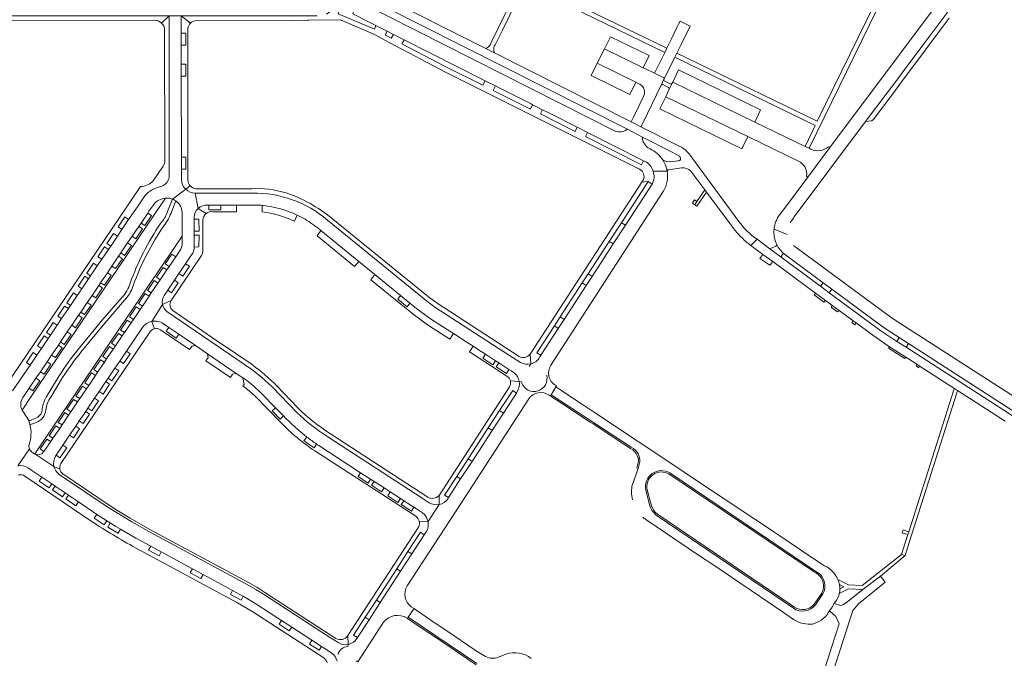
# Model space of a CAD drawing. Header units: metres. Extents: x 166325 to 190320, y 381923 to 404576.
# Tile 92 of 256: x 171537 to 171901, y 385642 to 385878. Entities that reach past the tile are written whole.
import ezdxf

# ---------------------------------------------------------------- set-up
doc = ezdxf.new("R2010")
doc.units = ezdxf.units.M
for name, color, linetype, lineweight in [('B-WE-VH-VERHARDING_ASFALT-GV', 8, 'Continuous', 18), ('B-WE-VH-VERHARDING_BETON-GV', 8, 'Continuous', 18), ('B-WE-VH-VERHARDING_BETONSTRAATSTEEN-GV', 8, 'Continuous', 18), ('B-WE-VH-VERHARDING_HALFVERHARDING-GV', 8, 'Continuous', 18), ('B-WE-VH-VERHARDING_STRAATBAKSTEEN-GV', 8, 'Continuous', 18)]:
    doc.layers.add(name, color=color, linetype=linetype, lineweight=lineweight)

msp = doc.modelspace()

# ---------------------------------------------------------------- linework, layer by layer
at = {"layer": 'B-WE-VH-VERHARDING_ASFALT-GV', "flags": 128}
for points in [[(171780.015, 385831.853), (171766.64, 385838.545), (171763.04, 385840.422), (171712.581, 385865.894), (171709.385, 385867.507), (171669.426, 385887.679)], [(171670.424, 385883.701), (171761.682, 385837.642), (171767.206, 385834.776), (171778.216, 385829.274), (171780.861, 385827.677)], [(171780.248, 385825.97), (171777.527, 385825.698), (171776.235, 385825.707), (171775.282, 385825.977), (171774.701, 385826.418)], [(171802.784, 385803.648), (171785.484, 385827.29)], [(171776.356, 385822.151), (171776.769, 385822.732), (171781.7, 385823.399)], [(171785.092, 385822.176), (171785.095, 385822.172), (171785.099, 385822.168), (171790.246, 385815.276), (171790.83, 385814.495), (171800.311, 385801.801)], [(171807.17, 385794.799), (171809.508, 385797.044)], [(171904.692, 385731.212), (171864.491, 385757.186), (171861.105, 385759.374), (171855.151, 385763.221), (171836.116, 385777.326), (171832.883, 385779.723), (171818.445, 385790.422), (171814.243, 385793.536), (171809.508, 385797.044), (171807.17, 385794.799), (171811.662, 385791.493), (171815.281, 385788.829), (171831.051, 385777.221), (171834.803, 385774.459), (171837.074, 385772.788), (171839.778, 385770.798), (171844.976, 385766.972), (171846.09, 385766.151), (171851.407, 385762.238), (171856.367, 385758.695), (171858.384, 385757.397), (171864.355, 385753.556), (171868.416, 385750.943), (171869.386, 385750.319), (171880.373, 385743.249), (171882.342, 385741.982), (171883.522, 385741.223), (171901.024, 385729.961)], [(171834.429, 385676.497), (171833.287, 385677.263), (171829.773, 385679.619), (171817.597, 385687.782), (171816.094, 385688.79), (171812.205, 385691.397), (171808.72, 385693.734), (171785.741, 385709.015), (171781.788, 385711.643), (171749.172, 385733.334), (171744.695, 385736.312), (171736.802, 385741.56), (171735.298, 385742.561), (171733.49, 385739.637), (171763.024, 385720.345)], [(171766.078, 385713.91), (171765.649, 385712.499), (171763.501, 385706.574)], [(171777.333, 385710.829), (171831.991, 385673.98)], [(171768.477, 385693.622), (171787.937, 385680.504), (171793.919, 385676.471), (171813.858, 385663.029), (171819.325, 385659.344), (171822.934, 385656.731)], [(171833.782, 385666.154), (171831.026, 385662.15)], [(171709.347, 385643.03), (171707.448, 385644.156), (171705.682, 385645.306), (171705.185, 385645.631), (171695.412, 385652.266), (171690.438, 385655.643), (171683.949, 385660.048), (171683.122, 385660.61), (171682.936, 385660.736), (171680.774, 385657.526), (171706.172, 385640.42)], [(171836.293, 385659.934), (171837.229, 385661.288), (171837.995, 385662.606), (171838.462, 385663.325)], [(171716.813, 385643.871), (171714.094, 385642.763)]]:
    msp.add_lwpolyline(points, dxfattribs=at)
at = {"layer": 'B-WE-VH-VERHARDING_ASFALT-GV'}
for points in [[(171785.484, 385827.29, 0.1477466), (171780.015, 385831.853)], [(171774.701, 385826.418, -0.1047279), (171776.356, 385822.151)], [(171781.298, 385826.891, -0.4531205), (171780.248, 385825.97)], [(171780.861, 385827.677, -0.2588839), (171781.298, 385826.891)], [(171781.7, 385823.399, -0.2375017), (171785.092, 385822.176)], [(171809.508, 385797.044, -0.0786305), (171802.784, 385803.648)], [(171800.311, 385801.801, 0.0605781), (171805.513, 385796.125)], [(171805.513, 385796.125, 0.0170727), (171807.17, 385794.799)], [(171768.503, 385704.441, -0.6582833), (171777.333, 385710.829)], [(171763.501, 385706.574, 0.1162873), (171763.526, 385700.907)], [(171772.643, 385694.975, -0.1641477), (171769.982, 385698.645)], [(171767.393, 385694.477, 0.0287563), (171768.477, 385693.622)], [(171837.334, 385674.46, 0.0918746), (171834.429, 385676.497)], [(171831.991, 385673.98, -0.392762), (171833.782, 385666.154)], [(171838.462, 385673.08, 0.0453969), (171837.334, 385674.46)], [(171839.094, 385672.002, 0.0323765), (171838.462, 385673.08)], [(171839.32, 385671.519, 0.0125754), (171839.094, 385672.002)], [(171840.068, 385667.985, 0.0524844), (171839.916, 385669.66)], [(171838.462, 385663.325, 0.1057182), (171839.868, 385666.339)], [(171830.623, 385655.214, 0.1981033), (171836.293, 385659.934)], [(171822.934, 385656.731, 0.1566281), (171829.213, 385654.986)], [(171829.213, 385654.986, 0.1077368), (171830.623, 385655.214)], [(171714.094, 385642.763, -0.2167818), (171709.347, 385643.03)], [(171726.156, 385642.346, 0.2590361), (171716.813, 385643.871)]]:
    msp.add_lwpolyline(points, format="xyb", dxfattribs=at)
at = {"layer": 'B-WE-VH-VERHARDING_BETON-GV', "flags": 128}
msp.add_lwpolyline([(171787.319, 385811.004), (171786.484, 385811.591), (171785.66, 385810.347), (171786.499, 385809.807)], close=True, dxfattribs=at)
at = {"layer": 'B-WE-VH-VERHARDING_BETONSTRAATSTEEN-GV', "flags": 128}
for points in [[(171896.226, 385904.439), (171892.137, 385907.159), (171890.472, 385903.747), (171888.89, 385901.172), (171836.376, 385830.888), (171828.237, 385819.994), (171819.217, 385807.923), (171817.902, 385806.145)], [(171821.767, 385803.231), (171822.973, 385804.901), (171823.259, 385805.298), (171849.578, 385840.49), (171857.504, 385851.058), (171860.693, 385855.328), (171864.438, 385860.318), (171867.88, 385864.934), (171871.767, 385870.137), (171878.398, 385879.014), (171885.48, 385888.489), (171888.535, 385892.604), (171892.463, 385897.833), (171893.942, 385900.069), (171895.343, 385902.636), (171896.226, 385904.439)], [(171730.394, 385844.868), (171726.709, 385846.731), (171725.88, 385845.134), (171712.146, 385852.022), (171713.014, 385853.653), (171709.212, 385855.575), (171708.359, 385853.903), (171694.669, 385860.766), (171678.476, 385869.259), (171679.251, 385870.719), (171675.32, 385872.706), (171674.545, 385871.299), (171672.244, 385872.518), (171673.011, 385873.873), (171672.777, 385873.991), (171668.883, 385875.959), (171668.312, 385874.652), (171654.984, 385880.332), (171655.719, 385882.124), (171654.26, 385882.652), (171650.678, 385880.201)], [(171662.606, 385884.831), (171660.348, 385880.273), (171667.119, 385876.85), (171668.883, 385875.959), (171672.777, 385873.991), (171673.011, 385873.873), (171675.32, 385872.706), (171679.251, 385870.719), (171708.489, 385855.94), (171709.212, 385855.575), (171713.014, 385853.653), (171714.364, 385852.97), (171726.116, 385847.031), (171726.709, 385846.731), (171730.394, 385844.868), (171733.631, 385843.232), (171743.136, 385838.427), (171747.005, 385836.472), (171767.664, 385826.03), (171768.147, 385825.786)], [(171757.346, 385836.883), (171662.606, 385884.831)], [(171592.554, 385879.552), (171528.646, 385879.547), (171528.645, 385877.874), (171534.495, 385877.878), (171587.155, 385877.913)], [(171592.615, 385820.407), (171592.554, 385879.552), (171589.716, 385876.889)], [(171589.716, 385876.889), (171592.554, 385879.552)], [(171597.097, 385818.985), (171597.095, 385822.9), (171597.092, 385827.354), (171597.073, 385857.234), (171597.071, 385861.655), (171597.066, 385868.671), (171597.063, 385873.093), (171597.059, 385879.529), (171592.554, 385879.552), (171592.615, 385820.407)], [(171647.255, 385879.481), (171637.672, 385879.49), (171599.409, 385879.525), (171597.059, 385879.529), (171600.483, 385876.866)], [(171600.483, 385876.866), (171597.059, 385879.529), (171597.063, 385873.093), (171598.752, 385873.086), (171598.753, 385868.655), (171597.066, 385868.671), (171597.071, 385861.655), (171598.743, 385861.663), (171598.757, 385857.217), (171597.073, 385857.234), (171597.092, 385827.354), (171598.787, 385827.321), (171598.78, 385822.904), (171597.095, 385822.9), (171597.097, 385818.985)], [(171878.398, 385879.014), (171871.767, 385870.137), (171867.88, 385864.934), (171864.438, 385860.318), (171860.693, 385855.328), (171857.504, 385851.058), (171849.578, 385840.49), (171851.79, 385840.784), (171852.348, 385841.133), (171859.555, 385850.801), (171862.162, 385854.264), (171865.417, 385858.665), (171869.92, 385864.706), (171872.635, 385868.348), (171880.379, 385878.737)], [(171602.21, 385877.672), (171603.553, 385877.772), (171637.674, 385877.688), (171643.936, 385877.813), (171643.941, 385877.921), (171655.874, 385878.032), (171668.125, 385872.78), (171673.962, 385869.579), (171694.557, 385858.778), (171766.177, 385822.926)], [(171590.933, 385874.311), (171591.015, 385826.25)], [(171599.524, 385818.884), (171599.489, 385874.876)], [(171771.672, 385858.331), (171768.337, 385859.937), (171767.452, 385860.374), (171753.169, 385867.322), (171750.574, 385862.014), (171764.835, 385855.041), (171765.685, 385854.618), (171766.21, 385854.371)], [(171767.631, 385849.818), (171763.896, 385842.174), (171763.04, 385840.422), (171766.64, 385838.545), (171767.324, 385839.954), (171774.123, 385854.005), (171775.176, 385856.141), (171775.378, 385856.549), (171771.672, 385858.331)], [(171775.176, 385856.141), (171774.123, 385854.005)], [(171774.702, 385854.188), (171776.848, 385853.131), (171776.895, 385853.107)], [(171777.56, 385854.44), (171777.501, 385854.469), (171775.433, 385855.483)], [(171808.648, 385840.332), (171778.378, 385855.054), (171778.188, 385854.681), (171777.132, 385852.489), (171776.342, 385850.849), (171775.923, 385849.98), (171775.805, 385849.7), (171806.104, 385835.022), (171824.759, 385825.862)], [(171777.132, 385852.489), (171778.188, 385854.681)], [(171768.147, 385825.786), (171767.664, 385826.03), (171766.9, 385824.566), (171746.247, 385834.961), (171747.005, 385836.472), (171743.136, 385838.427), (171742.369, 385836.896), (171729.567, 385843.304), (171730.394, 385844.868)], [(171829.398, 385830.298), (171828.702, 385830.635), (171827.215, 385831.354), (171808.648, 385840.332)], [(171767.206, 385834.776), (171761.682, 385837.642)], [(171770.022, 385830.414), (171769.127, 385830.892)], [(171827.746, 385820.366), (171828.237, 385819.994), (171836.376, 385830.888), (171835.896, 385831.228)], [(171590.343, 385824.095), (171586.728, 385818.652)], [(171776.356, 385822.151), (171771.199, 385822.239)], [(171754.952, 385796.291), (171759.458, 385803.187), (171769.308, 385818.427), (171766.954, 385818.096), (171725.809, 385754.684), (171726.017, 385751.051)], [(171770.88, 385817.571), (171770.805, 385817.455), (171760.93, 385802.249), (171756.442, 385795.337), (171748.671, 385783.371), (171746.477, 385779.992), (171738.355, 385767.485), (171736.151, 385764.09), (171729.763, 385754.254), (171729.345, 385753.61)], [(171767.566, 385818.979), (171766.954, 385818.096), (171769.308, 385818.427), (171770.805, 385817.455), (171770.88, 385817.571)], [(171582.056, 385816.501), (171574.702, 385805.611), (171531.745, 385742.14)], [(171588.711, 385816.28), (171589.854, 385816.658)], [(171593.825, 385811.87), (171598.702, 385815.512)], [(171598.702, 385815.512), (171593.825, 385811.87), (171593.891, 385811.844), (171593.958, 385811.819)], [(171598.702, 385815.512), (171600.374, 385816.798)], [(171623.286, 385814.128), (171602.176, 385814.117), (171603.271, 385808.454)], [(171602.176, 385814.117), (171623.286, 385814.128)], [(171603.271, 385808.454), (171602.176, 385814.117)], [(171623.231, 385815.707), (171602.351, 385815.717)], [(171626.132, 385815.757), (171623.231, 385815.707)], [(171733.387, 385750.612), (171774.904, 385814.706)], [(171583.119, 385812.414), (171580.855, 385809.063), (171577.653, 385804.33), (171575.168, 385800.658), (171573.515, 385798.215), (171571.033, 385794.547), (171570.211, 385793.333), (171567.727, 385789.66), (171566.079, 385787.225), (171563.59, 385783.547), (171562.88, 385782.497), (171560.384, 385778.808), (171558.71, 385776.335), (171556.225, 385772.662), (171555.402, 385771.445), (171552.91, 385767.762), (171551.258, 385765.321), (171548.773, 385761.649), (171547.947, 385760.427), (171545.458, 385756.75), (171543.81, 385754.313), (171541.328, 385750.646), (171534.837, 385741.052)], [(171538.344, 385733.957), (171541.65, 385738.983), (171587.078, 385806.109), (171591.211, 385812.235)], [(171586.895, 385809.924), (171585.153, 385807.392), (171584.702, 385806.726), (171586.11, 385805.773), (171583.624, 385802.108), (171582.22, 385803.058), (171581.382, 385801.82), (171582.777, 385800.876), (171580.306, 385797.213), (171578.905, 385798.161), (171577.253, 385795.72), (171578.663, 385794.766), (171576.158, 385791.099), (171574.765, 385792.043), (171573.941, 385790.825), (171575.334, 385789.883), (171572.854, 385786.208), (171571.456, 385787.154), (171569.804, 385784.713), (171571.202, 385783.766), (171568.708, 385780.097), (171567.317, 385781.039), (171566.633, 385780.028), (171568.04, 385779.076), (171565.528, 385775.394), (171564.135, 385776.337), (171562.367, 385773.724), (171563.77, 385772.775), (171561.37, 385769.267), (171559.985, 385770.205), (171559.156, 385768.981), (171560.536, 385768.047), (171558.046, 385764.37), (171556.667, 385765.303), (171555.014, 385762.861), (171556.403, 385761.916), (171553.916, 385758.248), (171552.523, 385759.18), (171551.707, 385757.973), (171553.091, 385757.023), (171550.615, 385753.358), (171549.216, 385754.294), (171547.562, 385751.85), (171548.954, 385750.923), (171546.472, 385747.28), (171545.082, 385748.185), (171543.435, 385745.752), (171544.824, 385744.808), (171542.355, 385741.132), (171540.938, 385742.063), (171539.208, 385739.506), (171538.62, 385738.651)], [(171538.62, 385738.651), (171539.208, 385739.506), (171540.938, 385742.063), (171543.435, 385745.752), (171545.082, 385748.185), (171547.562, 385751.85), (171549.216, 385754.294), (171551.707, 385757.973), (171552.523, 385759.18), (171555.014, 385762.861), (171556.667, 385765.303), (171559.156, 385768.981), (171559.985, 385770.205), (171562.367, 385773.724), (171564.135, 385776.337), (171566.633, 385780.028), (171567.317, 385781.039), (171569.804, 385784.713), (171571.456, 385787.154), (171573.941, 385790.825), (171574.765, 385792.043), (171577.253, 385795.72), (171578.905, 385798.161), (171581.382, 385801.82), (171582.22, 385803.058), (171584.702, 385806.726), (171585.153, 385807.392), (171586.895, 385809.924)], [(171566.079, 385787.225), (171567.727, 385789.66), (171566.31, 385790.619), (171568.79, 385794.295), (171570.211, 385793.333), (171571.033, 385794.547), (171569.617, 385795.505), (171572.11, 385799.165), (171573.515, 385798.215), (171575.168, 385800.658), (171573.756, 385801.613), (171576.238, 385805.287), (171577.653, 385804.33), (171580.855, 385809.063), (171583.119, 385812.414)], [(171617.459, 385809.643), (171611.666, 385809.651), (171611.677, 385807.961), (171607.224, 385807.968), (171607.23, 385809.657), (171606.671, 385809.658)], [(171606.671, 385809.658), (171607.23, 385809.657), (171611.666, 385809.651), (171617.459, 385809.643), (171621.561, 385809.638), (171623.058, 385809.636), (171626.09, 385809.631)], [(171608.86, 385807.21), (171617.501, 385807.208), (171617.459, 385809.643)], [(171597.372, 385806.934), (171597.384, 385799.785), (171597.387, 385798.169), (171597.405, 385794.897), (171596.945, 385793.418), (171595.062, 385790.634), (171592.598, 385786.993), (171591.761, 385785.754), (171589.286, 385782.096), (171588.477, 385780.9), (171585.994, 385777.23), (171585.169, 385776.009), (171582.701, 385772.361), (171581.864, 385771.124), (171579.411, 385767.497), (171578.574, 385766.261), (171576.105, 385762.611), (171575.282, 385761.395), (171572.804, 385757.731), (171571.972, 385756.501), (171569.51, 385752.862), (171568.688, 385751.646), (171566.207, 385747.979), (171565.383, 385746.761), (171562.896, 385743.084), (171562.071, 385741.865), (171559.607, 385738.223), (171558.776, 385736.993), (171556.301, 385733.335), (171555.483, 385732.126), (171553.082, 385728.576), (171552.196, 385727.266), (171549.72, 385723.606), (171548.876, 385722.359), (171546.407, 385718.71), (171546.29, 385718.537)], [(171603.271, 385808.454), (171606.215, 385806.521)], [(171627.286, 385809.521), (171627.113, 385809.538), (171626.941, 385809.555), (171626.868, 385807.206)], [(171626.941, 385809.555), (171627.113, 385809.538), (171627.286, 385809.521)], [(171721.753, 385753.774), (171691.521, 385773.415), (171688.331, 385775.837), (171651.021, 385806.129), (171647.7, 385808.392)], [(171590.143, 385772.994), (171593.323, 385774.435), (171604.584, 385791.082), (171604.956, 385791.847), (171605.06, 385792.876), (171605.001, 385804.073)], [(171601.835, 385805.147), (171601.837, 385804.475), (171603.527, 385804.486), (171603.636, 385800.087), (171601.849, 385800.036), (171601.853, 385798.537), (171603.625, 385798.57), (171603.559, 385794.215), (171601.865, 385794.139)], [(171601.865, 385794.139), (171601.853, 385798.537), (171601.849, 385800.036), (171601.837, 385804.475), (171601.835, 385805.147)], [(171638.811, 385803.75), (171639.856, 385805.959)], [(171650.97, 385804.119), (171688.206, 385773.825), (171690.655, 385772.026), (171718.163, 385754.181), (171722.27, 385751.588)], [(171690.655, 385772.026), (171688.206, 385773.825), (171650.97, 385804.119)], [(171648.533, 385800.292), (171662.564, 385788.854), (171668.51, 385784.014), (171678.002, 385776.289), (171681.448, 385773.485), (171684.533, 385770.973), (171689.406, 385767.475), (171697.454, 385762.266), (171701.831, 385759.433), (171704.729, 385757.558), (171706.793, 385756.222), (171709.293, 385754.604), (171712.987, 385752.213), (171714.228, 385751.411), (171717.951, 385749.001), (171718.802, 385748.45), (171719.753, 385747.828)], [(171815.776, 385800.818), (171820.666, 385798.76)], [(171572.804, 385757.731), (171571.376, 385758.704), (171573.879, 385762.331), (171575.282, 385761.395), (171576.105, 385762.611), (171574.683, 385763.562), (171577.152, 385767.218), (171578.574, 385766.261), (171579.411, 385767.497), (171577.998, 385768.454), (171580.442, 385772.137), (171581.864, 385771.124), (171582.701, 385772.361), (171581.284, 385773.339), (171583.762, 385776.983), (171585.169, 385776.009), (171585.994, 385777.23), (171584.6, 385778.2), (171587.08, 385781.841), (171588.477, 385780.9), (171589.286, 385782.096), (171587.89, 385783.073), (171590.408, 385786.699), (171591.761, 385785.754), (171592.598, 385786.993), (171591.181, 385787.962), (171593.622, 385791.603), (171595.062, 385790.634), (171596.945, 385793.418), (171597.405, 385794.897), (171597.387, 385798.169), (171577.056, 385768.256), (171542.993, 385717.821)], [(171729.345, 385753.61), (171729.763, 385754.254), (171728.287, 385755.174), (171734.718, 385765.059), (171736.879, 385768.44), (171745.012, 385780.965), (171747.198, 385784.294), (171754.952, 385796.291)], [(171816.451, 385794.454), (171814.243, 385793.536), (171818.445, 385790.422), (171818.54, 385790.547), (171818.494, 385790.836), (171818.96, 385791.457)], [(171819.647, 385791.556), (171833.859, 385781.023), (171837.081, 385778.635), (171855.032, 385765.333), (171857.491, 385763.655), (171861.995, 385760.75), (171865.382, 385758.565), (171905.595, 385732.61), (171910.426, 385729.492), (171921.558, 385722.306), (171925.969, 385719.459), (171932.607, 385715.175), (171935.656, 385713.233), (171935.942, 385713.046), (171938.062, 385711.664), (171941.381, 385709.499), (171943.192, 385708.317), (171946.139, 385706.444), (171947.247, 385705.671), (171948.305, 385704.728), (171949.04, 385703.935), (171950.431, 385702.377), (171951.289, 385700.434), (171951.696, 385698.709)], [(171958.409, 385704.936), (171957.421, 385705.237), (171956.109, 385705.939), (171954.397, 385706.871), (171939.767, 385716.106), (171937.53, 385717.555), (171860.426, 385767.225), (171857.155, 385769.481), (171822.983, 385794.782)], [(171534.837, 385741.052), (171541.328, 385750.646), (171539.906, 385751.609), (171542.384, 385755.278), (171543.81, 385754.313), (171545.458, 385756.75), (171544.037, 385757.711), (171546.524, 385761.39), (171547.947, 385760.427), (171548.773, 385761.649), (171547.36, 385762.605), (171549.833, 385766.285), (171551.258, 385765.321), (171552.91, 385767.762), (171551.481, 385768.729), (171553.976, 385772.41), (171555.402, 385771.445), (171556.225, 385772.662), (171554.791, 385773.632), (171557.294, 385777.293), (171558.71, 385776.335), (171560.384, 385778.808), (171558.97, 385779.765), (171561.464, 385783.455), (171562.88, 385782.497), (171563.59, 385783.547), (171562.18, 385784.501), (171564.622, 385788.211), (171566.079, 385787.225)], [(171600.887, 385791.316), (171598.678, 385788.041), (171600.083, 385787.092), (171597.587, 385783.442), (171596.211, 385784.386), (171594.553, 385781.929), (171595.947, 385780.985), (171593.474, 385777.311), (171592.078, 385778.262), (171590.781, 385776.338)], [(171590.781, 385776.338), (171592.078, 385778.262), (171594.553, 385781.929), (171596.211, 385784.386), (171598.678, 385788.041), (171600.887, 385791.316)], [(171593.323, 385774.435), (171590.143, 385772.994)], [(171590.143, 385772.994), (171586.177, 385766.722)], [(171639.71, 385733.068), (171630.727, 385742.436), (171626.682, 385746.146), (171623.133, 385748.996), (171591.783, 385770.417)], [(171611.131, 385759.007), (171609.866, 385759.87), (171593.925, 385770.749)], [(171722.27, 385751.588), (171718.163, 385754.181), (171690.655, 385772.026)], [(171586.177, 385766.722), (171587.192, 385764.044)], [(171550.644, 385716.999), (171550.891, 385717.365), (171553.398, 385721.072), (171555.876, 385724.737), (171558.115, 385728.048), (171559.424, 385729.985), (171561.793, 385733.489), (171562.622, 385734.715), (171565.101, 385738.38), (171566.77, 385740.849), (171569.252, 385744.52), (171570.077, 385745.74), (171572.576, 385749.436), (171574.361, 385752.076), (171576.84, 385755.742), (171582.773, 385764.516)], [(171582.773, 385764.516), (171576.84, 385755.742), (171578.233, 385754.801), (171575.729, 385751.17), (171574.361, 385752.076), (171572.576, 385749.436), (171573.966, 385748.484), (171571.48, 385744.813), (171570.077, 385745.74), (171569.252, 385744.52), (171570.63, 385743.59), (171568.195, 385739.916), (171566.77, 385740.849), (171565.101, 385738.38), (171566.512, 385737.44), (171564.013, 385733.766), (171562.622, 385734.715), (171561.793, 385733.489), (171563.22, 385732.517), (171560.838, 385729.021), (171559.424, 385729.985), (171558.115, 385728.048), (171559.534, 385727.108), (171557.268, 385723.783), (171555.876, 385724.737), (171553.398, 385721.072), (171554.788, 385720.082), (171552.28, 385716.395), (171550.891, 385717.365), (171550.644, 385716.999)], [(171552.638, 385714.227), (171585.659, 385763.075)], [(171589.39, 385763.645), (171600.151, 385756.316), (171601.031, 385757.563), (171602.297, 385757.832), (171596.173, 385762.009)], [(171590.51, 385765.872), (171592.518, 385764.502), (171596.173, 385762.009), (171602.297, 385757.832), (171606.788, 385754.77), (171617.362, 385747.558), (171619.768, 385745.917), (171621.071, 385745.028), (171623.857, 385742.86), (171626.399, 385740.433), (171631.797, 385734.877), (171634.768, 385731.843)], [(171596.173, 385762.009), (171595.22, 385760.611), (171591.552, 385763.087), (171592.518, 385764.502), (171590.51, 385765.872)], [(171623.189, 385750.778), (171611.131, 385759.007)], [(171546.29, 385718.537), (171546.407, 385718.71), (171544.993, 385719.67), (171547.452, 385723.323), (171548.876, 385722.359), (171549.72, 385723.606), (171548.276, 385724.544), (171550.758, 385728.197), (171552.196, 385727.266), (171553.082, 385728.576), (171551.587, 385729.429), (171554.067, 385733.08), (171555.483, 385732.126), (171556.301, 385733.335), (171554.887, 385734.3), (171557.36, 385737.966), (171558.776, 385736.993), (171559.607, 385738.223), (171558.197, 385739.183), (171560.645, 385742.857), (171562.071, 385741.865), (171562.896, 385743.084), (171561.477, 385744.075), (171563.958, 385747.7), (171565.383, 385746.761), (171566.207, 385747.979), (171564.782, 385748.934), (171567.262, 385752.582), (171568.688, 385751.646), (171569.51, 385752.862), (171568.081, 385753.813), (171570.591, 385757.494), (171571.972, 385756.501), (171572.804, 385757.731)], [(171714.228, 385751.411), (171712.987, 385752.213), (171712.07, 385750.754), (171708.335, 385753.175), (171709.293, 385754.604), (171706.793, 385756.222), (171704.729, 385757.558), (171703.408, 385755.495), (171717.242, 385746.548)], [(171726.017, 385751.051), (171725.809, 385754.684)], [(171719.753, 385747.828), (171718.802, 385748.45), (171717.951, 385749.001), (171717.032, 385747.539), (171713.303, 385749.963), (171714.228, 385751.411)], [(171726.017, 385751.051), (171725.416, 385750.12)], [(171626.399, 385740.433), (171623.857, 385742.86), (171621.071, 385745.028), (171619.768, 385745.917), (171620.252, 385743.475), (171619.807, 385742.912), (171622.144, 385741.103), (171624.284, 385739.122), (171633.783, 385729.363)], [(171721.799, 385744.598), (171718.504, 385744.76)], [(171721.799, 385744.598), (171722.601, 385744.377)], [(171722.716, 385743.996), (171722.701, 385744.049), (171722.601, 385744.377), (171721.799, 385744.598)], [(171639.947, 385734.951), (171632.28, 385742.973)], [(171718.19, 385742.548), (171692.163, 385702.534), (171692.224, 385699.131)], [(171721.061, 385740.847), (171720.711, 385740.306), (171715.912, 385732.909), (171711.737, 385726.475), (171704.348, 385715.085), (171700.125, 385708.577), (171695.688, 385701.737), (171695.392, 385701.282)], [(171714.527, 385733.833), (171719.348, 385741.248), (171720.711, 385740.306), (171721.061, 385740.847)], [(171732.775, 385739.48), (171733.239, 385739.211), (171733.49, 385739.637), (171735.298, 385742.561), (171735.551, 385742.925), (171735.116, 385743.172)], [(171634.768, 385731.843), (171633.524, 385730.691), (171630.589, 385733.684), (171631.797, 385734.877), (171626.399, 385740.433)], [(171680.449, 385669.131), (171700.287, 385699.642), (171725.277, 385738.145)], [(171733.49, 385739.637), (171733.239, 385739.211), (171737.723, 385736.277), (171747.939, 385729.594), (171749.047, 385728.87), (171752.606, 385726.541), (171757.147, 385723.571), (171762.853, 385719.838)], [(171763.024, 385720.345), (171733.49, 385739.637)], [(171540.757, 385730.119), (171538.802, 385733.214), (171538.406, 385733.84)], [(171695.392, 385701.282), (171695.688, 385701.737), (171694.247, 385702.641), (171698.712, 385709.509), (171702.918, 385715.978), (171710.36, 385727.423), (171714.527, 385733.833)], [(171647.001, 385721.448), (171646.086, 385720.027), (171643.923, 385721.509), (171642.252, 385722.803), (171643.417, 385724.066)], [(171651.136, 385724.097), (171685.9, 385701.475), (171688.543, 385699.788)], [(171688.042, 385701.885), (171652.081, 385725.231)], [(171541.009, 385719.742), (171536.745, 385713.412)], [(171646.365, 385718.936), (171683.571, 385694.796)], [(171686.067, 385696.07), (171683.818, 385697.509), (171682.871, 385698.124), (171681.952, 385696.723), (171678.227, 385699.137), (171679.154, 385700.539), (171677.912, 385701.346), (171676.994, 385699.946), (171673.276, 385702.356), (171674.183, 385703.768), (171671.893, 385705.255), (171670.972, 385703.853), (171667.258, 385706.263), (171668.185, 385707.664), (171666.939, 385708.474), (171666.003, 385707.083), (171662.297, 385709.475), (171663.21, 385710.896), (171647.765, 385720.929)], [(171647.765, 385720.929), (171663.21, 385710.896), (171666.939, 385708.474), (171668.185, 385707.664), (171671.893, 385705.255), (171674.183, 385703.768), (171677.912, 385701.346), (171679.154, 385700.539), (171682.871, 385698.124), (171683.818, 385697.509), (171686.067, 385696.07)], [(171542.888, 385717.879), (171542.321, 385718.254), (171541.942, 385718.505)], [(171550.094, 385713.196), (171542.993, 385717.821)], [(171540.454, 385712.744), (171545.653, 385709.222), (171549.306, 385706.745), (171550.532, 385705.915), (171554.201, 385703.429), (171555.435, 385702.592), (171559.086, 385700.117), (171565.895, 385695.503), (171569.612, 385693.127), (171570.862, 385692.328), (171572.946, 385690.996), (171574.628, 385690.025), (171580.259, 385686.773), (171585.801, 385683.775), (171589.707, 385681.663), (171601.174, 385675.461), (171605.097, 385673.339), (171615.994, 385667.446), (171619.829, 385665.371), (171619.926, 385665.313), (171624.984, 385662.26), (171634.051, 385656.372), (171637.849, 385653.906), (171645.285, 385649.078), (171648.843, 385646.767), (171649.319, 385646.458), (171652.421, 385644.431)], [(171589.707, 385681.663), (171588.88, 385680.148), (171584.988, 385682.262), (171585.801, 385683.775), (171580.259, 385686.773), (171574.628, 385690.025), (171573.753, 385688.546), (171569.935, 385690.819), (171570.862, 385692.328), (171569.612, 385693.127), (171568.653, 385691.634), (171564.94, 385694.1), (171565.895, 385695.503), (171559.086, 385700.117), (171558.147, 385698.672), (171554.472, 385701.189), (171555.435, 385702.592), (171554.201, 385703.429), (171553.234, 385702.011), (171549.575, 385704.508), (171550.532, 385705.915), (171549.306, 385706.745), (171548.351, 385705.339), (171544.681, 385707.82), (171545.653, 385709.222), (171540.454, 385712.744)], [(171552.277, 385712.162), (171550.094, 385713.196)], [(171765.458, 385713.632), (171765.133, 385712.677), (171765.649, 385712.499), (171766.078, 385713.91)], [(171539.355, 385709.647), (171563.842, 385693.042)], [(171654.897, 385648.183), (171651.731, 385650.201), (171627.4, 385666.026), (171624.519, 385667.815), (171621.413, 385669.608), (171585.345, 385689.072), (171578.797, 385692.755), (171570.316, 385697.902), (171552.05, 385710.279)], [(171572.688, 385697.469), (171571.41, 385698.255), (171570.15, 385699.106), (171553.348, 385710.438)], [(171777.024, 385710.417), (171780.801, 385707.87), (171830.178, 385674.568), (171831.76, 385673.501)], [(171768.503, 385704.441), (171769.982, 385698.645)], [(171770.508, 385698.697), (171769.016, 385704.505)], [(171692.224, 385699.131), (171692.163, 385702.534)], [(171654.14, 385649.683), (171627.944, 385666.704), (171624.912, 385668.586), (171621.853, 385670.336), (171585.481, 385689.951), (171578.154, 385694.108), (171572.688, 385697.469)], [(171688.122, 385692.842), (171692.224, 385699.131)], [(171772.643, 385694.975), (171822.988, 385660.824)], [(171823.27, 385661.26), (171821.68, 385662.34), (171772.793, 385695.546)], [(171684.561, 385690.825), (171658.497, 385650.754), (171658.62, 385647.502)], [(171684.834, 385693.026), (171688.122, 385692.842)], [(171687.442, 385689.076), (171686.719, 385687.962), (171682.151, 385680.927), (171677.995, 385674.524), (171670.468, 385662.931), (171666.334, 385656.563), (171662.091, 385650.029), (171661.832, 385649.629)], [(171680.713, 385681.813), (171685.303, 385688.88), (171686.719, 385687.962), (171687.442, 385689.076)], [(171580.142, 385683.191), (171617.841, 385662.868), (171623.426, 385659.516), (171649.644, 385642.488)], [(171652.421, 385644.431), (171649.319, 385646.458), (171648.843, 385646.767), (171647.931, 385645.344), (171644.367, 385647.639), (171645.285, 385649.078), (171637.849, 385653.906), (171636.862, 385652.508), (171633.127, 385654.932), (171634.051, 385656.372), (171624.984, 385662.26), (171619.926, 385665.313), (171619.109, 385663.841), (171615.217, 385665.967), (171615.994, 385667.446), (171605.097, 385673.339), (171604.301, 385671.855), (171600.389, 385673.966), (171601.174, 385675.461), (171589.707, 385681.663)], [(171661.832, 385649.629), (171662.091, 385650.029), (171660.67, 385650.954), (171664.924, 385657.503), (171669.071, 385663.888), (171676.575, 385675.442), (171680.713, 385681.813)], [(171833.365, 385666.457), (171830.57, 385662.34)], [(171680.396, 385657.154), (171680.49, 385657.091), (171680.774, 385657.526), (171682.936, 385660.736), (171681.948, 385661.407)], [(171680.774, 385657.526), (171680.49, 385657.091), (171685.56, 385653.673), (171690.453, 385650.373), (171705.858, 385639.988)], [(171706.172, 385640.42), (171680.774, 385657.526)], [(171661.641, 385641.381), (171662.229, 385641.053), (171671.712, 385655.67)], [(171658.62, 385647.502), (171658.497, 385650.754)], [(171658.561, 385646.706), (171658.62, 385647.502)]]:
    msp.add_lwpolyline(points, dxfattribs=at)
at = {"layer": 'B-WE-VH-VERHARDING_BETONSTRAATSTEEN-GV'}
for points in [[(171587.155, 385877.913, -0.1859557), (171589.716, 385876.889)], [(171589.716, 385876.889, -0.1926923), (171590.933, 385874.311)], [(171599.489, 385874.876, -0.1829513), (171600.483, 385876.866)], [(171600.483, 385876.866, -0.1551653), (171602.21, 385877.672)], [(171766.21, 385854.371, -0.4143311), (171767.631, 385849.818)], [(171774.123, 385854.005, -0.404685), (171774.702, 385854.188)], [(171775.433, 385855.483, -0.4209931), (171775.176, 385856.141)], [(171778.188, 385854.681, -0.3796962), (171777.56, 385854.44)], [(171776.895, 385853.107, -0.3370646), (171777.132, 385852.489)], [(171760.85, 385837.13, -0.1911449), (171757.346, 385836.883)], [(171761.682, 385837.642, -0.0505633), (171760.85, 385837.13)], [(171767.299, 385833.902, -0.0423417), (171767.206, 385834.776)], [(171769.127, 385830.892, -0.1780451), (171767.299, 385833.902)], [(171774.701, 385826.418, 0.142361), (171770.022, 385830.414)], [(171835.896, 385831.228, -0.2877456), (171829.398, 385830.298)], [(171591.015, 385826.25, -0.1404973), (171590.343, 385824.095)], [(171771.199, 385822.239, 0.197167), (171768.147, 385825.786)], [(171824.759, 385825.862, -0.3566694), (171827.746, 385820.366)], [(171766.177, 385822.926, -0.3932633), (171767.566, 385818.979)], [(171771.199, 385822.239, -0.1972871), (171770.88, 385817.571)], [(171776.334, 385818.521, 0.0831959), (171776.356, 385822.151)], [(171586.728, 385818.652, -0.1880857), (171582.056, 385816.501)], [(171592.615, 385820.407, -0.3047123), (171589.854, 385816.658)], [(171597.097, 385818.985, 0.1937786), (171598.702, 385815.512)], [(171600.374, 385816.798, -0.1724631), (171599.524, 385818.884)], [(171774.904, 385814.706, 0.093401), (171776.334, 385818.521)], [(171583.119, 385812.414, -0.1735788), (171588.711, 385816.28)], [(171602.176, 385814.117, -0.189137), (171598.702, 385815.512)], [(171602.351, 385815.717, -0.1725997), (171600.374, 385816.798)], [(171650.97, 385804.119, 0.1822353), (171623.286, 385814.128)], [(171638.828, 385813.045, 0.0940521), (171626.132, 385815.757)], [(171586.895, 385809.924, -0.2089085), (171591.211, 385812.235)], [(171591.211, 385812.235, -0.044439), (171592.291, 385812.223)], [(171592.291, 385812.223, -0.0646373), (171593.825, 385811.87)], [(171593.958, 385811.819, -0.0573332), (171595.09, 385811.188)], [(171595.09, 385811.188, -0.2302042), (171597.372, 385806.934)], [(171606.671, 385809.658, 0.2081691), (171603.271, 385808.454)], [(171626.09, 385809.631, -0.0047673), (171626.941, 385809.555)], [(171647.7, 385808.392, 0.0459931), (171638.828, 385813.045)], [(171601.835, 385805.147, -0.2080711), (171603.271, 385808.454)], [(171605.001, 385804.073, -0.2173484), (171606.215, 385806.521)], [(171606.215, 385806.521, -0.2173191), (171608.86, 385807.21)], [(171626.868, 385807.206, -0.0835682), (171638.811, 385803.75)], [(171639.856, 385805.959, 0.0844606), (171627.286, 385809.521)], [(171817.902, 385806.145, 0.1393465), (171815.776, 385800.818)], [(171639.856, 385805.959, -0.0417434), (171645.459, 385802.689)], [(171645.459, 385802.689, -0.0242943), (171648.533, 385800.292)], [(171815.776, 385800.818, 0.139169), (171816.768, 385795.169)], [(171816.768, 385795.169, -0.32338), (171816.451, 385794.454)], [(171816.768, 385795.169, 0.1111858), (171819.647, 385791.556)], [(171601.865, 385794.139, -0.1688445), (171600.887, 385791.316)], [(171818.96, 385791.457, -0.3683793), (171819.647, 385791.556)], [(171590.143, 385772.994, -0.2022096), (171590.781, 385776.338)], [(171593.925, 385770.749, -0.3826607), (171593.323, 385774.435)], [(171591.783, 385770.417, -0.1800035), (171590.143, 385772.994)], [(171582.773, 385764.516, -0.185721), (171586.177, 385766.722)], [(171590.51, 385765.872, 0.2035532), (171586.177, 385766.722)], [(171585.659, 385763.075, -0.1662863), (171587.192, 385764.044)], [(171587.192, 385764.044, -0.2088805), (171589.39, 385763.645)], [(171725.809, 385754.684, -0.3875459), (171721.753, 385753.774)], [(171726.017, 385751.051, -0.1908392), (171722.27, 385751.588)], [(171726.017, 385751.051, 0.2135388), (171729.345, 385753.61)], [(171632.28, 385742.973, 0.0376492), (171623.189, 385750.778)], [(171735.116, 385743.172, -0.4146526), (171733.387, 385750.612)], [(171717.242, 385746.548, -0.1888889), (171718.504, 385744.76)], [(171718.504, 385744.76, -0.1934425), (171718.19, 385742.548)], [(171719.753, 385747.828, -0.1918482), (171721.799, 385744.598)], [(171721.799, 385744.598, -0.1919156), (171721.061, 385740.847)], [(171731.904, 385746.855, -0.9431524), (171722.716, 385743.996)], [(171538.344, 385733.957, -0.2782677), (171538.62, 385738.651)], [(171725.277, 385738.145, -0.4255539), (171732.775, 385739.48)], [(171538.406, 385733.84, -0.0168825), (171538.344, 385733.957)], [(171652.081, 385725.231, -0.0484174), (171639.947, 385734.951)], [(171540.824, 385729.942, -0.0166955), (171540.757, 385730.119)], [(171634.768, 385731.843, 0.0367643), (171643.417, 385724.066)], [(171651.136, 385724.097, -0.0429235), (171639.71, 385733.068)], [(171540.925, 385721.289, 0.1458131), (171541.241, 385728.6)], [(171633.783, 385729.363, 0.0513591), (171646.365, 385718.936)], [(171647.001, 385721.448, -0.014511), (171643.417, 385724.066)], [(171541.009, 385719.742, -0.1486928), (171540.925, 385721.289)], [(171541.942, 385718.505, -0.1493474), (171541.009, 385719.742)], [(171647.001, 385721.448, 0.0051204), (171647.765, 385720.929)], [(171762.853, 385719.838, -0.3779283), (171765.458, 385713.632)], [(171766.078, 385713.91, 0.360905), (171763.024, 385720.345)], [(171542.993, 385717.821, -0.0186253), (171542.888, 385717.879)], [(171542.993, 385717.821, 0.3699112), (171546.29, 385718.537)], [(171550.644, 385716.999, 0.1945824), (171550.094, 385713.196)], [(171540.454, 385712.744, 0.2076182), (171536.745, 385713.412)], [(171550.094, 385713.196, 0.1767347), (171552.05, 385710.279)], [(171552.277, 385712.162, -0.1873554), (171552.638, 385714.227)], [(171553.348, 385710.438, -0.1806018), (171552.277, 385712.162)], [(171537.044, 385710.072, -0.1943211), (171539.355, 385709.647)], [(171769.016, 385704.505, -0.6617489), (171777.024, 385710.417)], [(171692.163, 385702.534, -0.3782251), (171688.042, 385701.885)], [(171695.392, 385701.282, -0.19839), (171692.224, 385699.131)], [(171692.224, 385699.131, -0.1931586), (171688.543, 385699.788)], [(171772.793, 385695.546, -0.1548322), (171770.508, 385698.697)], [(171683.571, 385694.796, -0.1856724), (171684.834, 385693.026)], [(171688.122, 385692.842, 0.1887038), (171686.067, 385696.07)], [(171563.842, 385693.042, 0.0234669), (171580.142, 385683.191)], [(171684.834, 385693.026, -0.1903142), (171684.561, 385690.825)], [(171687.442, 385689.076, 0.1885197), (171688.122, 385692.842)], [(171831.76, 385673.501, -0.3862251), (171833.365, 385666.457)], [(171681.948, 385661.407, -0.395797), (171680.449, 385669.131)], [(171822.988, 385660.824, 0.3980712), (171831.026, 385662.15)], [(171830.57, 385662.34, -0.3873895), (171823.27, 385661.26)], [(171671.712, 385655.67, -0.3991573), (171680.396, 385657.154)], [(171658.497, 385650.754, -0.3941286), (171654.14, 385649.683)], [(171654.897, 385648.183, 0.1920596), (171658.62, 385647.502)], [(171654.952, 385643.811, -0.362228), (171658.561, 385646.706)], [(171658.62, 385647.502, 0.1957527), (171661.832, 385649.629)], [(171652.421, 385644.431, -0.1921233), (171654.567, 385641.257)], [(171649.644, 385642.488, -0.1909543), (171650.905, 385640.691)]]:
    msp.add_lwpolyline(points, format="xyb", dxfattribs=at)
at = {"layer": 'B-WE-VH-VERHARDING_BETONSTRAATSTEEN-GV', "flags": 128}
for points in [[(171781.484, 385868.905), (171783.853, 385873.701), (171784.3, 385874.605), (171784.874, 385875.767), (171781.102, 385877.594), (171780.531, 385876.428), (171780.094, 385875.535), (171777.773, 385870.795), (171776.186, 385867.552), (171775.457, 385866.062), (171771.672, 385858.331), (171775.378, 385856.549), (171779.175, 385864.231), (171779.935, 385865.77)], [(171597.063, 385873.093), (171597.066, 385868.671), (171598.753, 385868.655), (171598.752, 385873.086)], [(171769.668, 385864.868), (171755.388, 385871.83), (171753.169, 385867.322), (171767.452, 385860.374)], [(171597.071, 385861.655), (171597.073, 385857.234), (171598.757, 385857.217), (171598.743, 385861.663)], [(171750.574, 385862.014), (171748.326, 385857.49), (171762.612, 385850.535), (171764.835, 385855.041)], [(171780.563, 385859.57), (171778.378, 385855.054), (171808.648, 385840.332), (171810.832, 385844.851)], [(171775.805, 385849.7), (171773.641, 385845.164), (171803.919, 385830.47), (171806.104, 385835.022)], [(171597.092, 385827.354), (171597.095, 385822.9), (171598.78, 385822.904), (171598.787, 385827.321)], [(171790.83, 385814.495), (171790.246, 385815.276), (171787.319, 385811.004), (171786.499, 385809.807), (171787.237, 385809.269)], [(171611.666, 385809.651), (171607.23, 385809.657), (171607.224, 385807.968), (171611.677, 385807.961)], [(171584.702, 385806.726), (171582.22, 385803.058), (171583.624, 385802.108), (171586.11, 385805.773)], [(171577.653, 385804.33), (171576.238, 385805.287), (171573.756, 385801.613), (171575.168, 385800.658)], [(171601.837, 385804.475), (171601.849, 385800.036), (171603.636, 385800.087), (171603.527, 385804.486)], [(171760.93, 385802.249), (171759.458, 385803.187), (171754.952, 385796.291), (171756.442, 385795.337)], [(171573.515, 385798.215), (171572.11, 385799.165), (171569.617, 385795.505), (171571.033, 385794.547)], [(171581.382, 385801.82), (171578.905, 385798.161), (171580.306, 385797.213), (171582.777, 385800.876)], [(171648.533, 385800.292), (171647.164, 385798.266), (171661.035, 385786.975), (171662.564, 385788.854)], [(171577.253, 385795.72), (171574.765, 385792.043), (171576.158, 385791.099), (171578.663, 385794.766)], [(171601.853, 385798.537), (171601.865, 385794.139), (171603.559, 385794.215), (171603.625, 385798.57)], [(171570.211, 385793.333), (171568.79, 385794.295), (171566.31, 385790.619), (171567.727, 385789.66)], [(171595.062, 385790.634), (171593.622, 385791.603), (171591.181, 385787.962), (171592.598, 385786.993)], [(171811.662, 385791.493), (171810.945, 385790.513), (171810.569, 385789.993), (171814.291, 385787.483), (171814.664, 385787.998), (171814.727, 385788.083), (171815.281, 385788.829)], [(171566.079, 385787.225), (171564.622, 385788.211), (171562.18, 385784.501), (171563.59, 385783.547)], [(171573.941, 385790.825), (171571.456, 385787.154), (171572.854, 385786.208), (171575.334, 385789.883)], [(171598.678, 385788.041), (171596.211, 385784.386), (171597.587, 385783.442), (171600.083, 385787.092)], [(171569.804, 385784.713), (171567.317, 385781.039), (171568.708, 385780.097), (171571.202, 385783.766)], [(171591.761, 385785.754), (171590.408, 385786.699), (171587.89, 385783.073), (171589.286, 385782.096)], [(171748.671, 385783.371), (171747.198, 385784.294), (171745.012, 385780.965), (171746.477, 385779.992)], [(171562.88, 385782.497), (171561.464, 385783.455), (171558.97, 385779.765), (171560.384, 385778.808)], [(171588.477, 385780.9), (171587.08, 385781.841), (171584.6, 385778.2), (171585.994, 385777.23)], [(171594.553, 385781.929), (171592.078, 385778.262), (171593.474, 385777.311), (171595.947, 385780.985)], [(171681.448, 385773.485), (171680.392, 385772.164), (171676.933, 385774.948), (171678.002, 385776.289), (171668.51, 385784.014), (171666.981, 385782.135), (171682.638, 385769.392), (171688.279, 385765.279), (171696.142, 385760.193), (171697.454, 385762.266), (171689.406, 385767.475), (171684.533, 385770.973)], [(171833.859, 385781.023), (171832.883, 385779.723), (171836.116, 385777.326), (171837.081, 385778.635)], [(171558.71, 385776.335), (171557.294, 385777.293), (171554.791, 385773.632), (171556.225, 385772.662)], [(171566.633, 385780.028), (171564.135, 385776.337), (171565.528, 385775.394), (171568.04, 385779.076)], [(171585.169, 385776.009), (171583.762, 385776.983), (171581.284, 385773.339), (171582.701, 385772.361)], [(171831.051, 385777.221), (171830.596, 385776.562), (171834.18, 385773.837), (171834.803, 385774.459)], [(171562.367, 385773.724), (171559.985, 385770.205), (171561.37, 385769.267), (171563.77, 385772.775)], [(171678.002, 385776.289), (171676.933, 385774.948), (171680.392, 385772.164), (171681.448, 385773.485)], [(171555.402, 385771.445), (171553.976, 385772.41), (171551.481, 385768.729), (171552.91, 385767.762)], [(171581.864, 385771.124), (171580.442, 385772.137), (171577.998, 385768.454), (171579.411, 385767.497)], [(171837.074, 385772.788), (171836.997, 385771.879), (171839.146, 385770.297), (171839.778, 385770.798)], [(171551.258, 385765.321), (171549.833, 385766.285), (171547.36, 385762.605), (171548.773, 385761.649)], [(171559.156, 385768.981), (171556.667, 385765.303), (171558.046, 385764.37), (171560.536, 385768.047)], [(171578.574, 385766.261), (171577.152, 385767.218), (171574.683, 385763.562), (171576.105, 385762.611)], [(171738.355, 385767.485), (171736.879, 385768.44), (171734.718, 385765.059), (171736.151, 385764.09)], [(171844.976, 385766.972), (171844.486, 385766.334), (171845.646, 385765.489), (171846.09, 385766.151)], [(171555.014, 385762.861), (171552.523, 385759.18), (171553.916, 385758.248), (171556.403, 385761.916)], [(171592.518, 385764.502), (171591.552, 385763.087), (171595.22, 385760.611), (171596.173, 385762.009)], [(171547.947, 385760.427), (171546.524, 385761.39), (171544.037, 385757.711), (171545.458, 385756.75)], [(171575.282, 385761.395), (171573.879, 385762.331), (171571.376, 385758.704), (171572.804, 385757.731)], [(171861.995, 385760.75), (171861.105, 385759.374), (171864.491, 385757.186), (171865.382, 385758.565)], [(171543.81, 385754.313), (171542.384, 385755.278), (171539.906, 385751.609), (171541.328, 385750.646)], [(171551.707, 385757.973), (171549.216, 385754.294), (171550.615, 385753.358), (171553.091, 385757.023)], [(171571.972, 385756.501), (171570.591, 385757.494), (171568.081, 385753.813), (171569.51, 385752.862)], [(171576.84, 385755.742), (171574.361, 385752.076), (171575.729, 385751.17), (171578.233, 385754.801)], [(171858.384, 385757.397), (171858.023, 385756.876), (171864.028, 385753.058), (171864.355, 385753.556)], [(171547.562, 385751.85), (171545.082, 385748.185), (171546.472, 385747.28), (171548.954, 385750.923)], [(171568.688, 385751.646), (171567.262, 385752.582), (171564.782, 385748.934), (171566.207, 385747.979)], [(171606.788, 385754.77), (171606.985, 385753.476), (171606.163, 385752.221), (171606.166, 385752.219), (171615.173, 385746.075), (171615.974, 385747.315), (171617.362, 385747.558)], [(171709.293, 385754.604), (171708.335, 385753.175), (171712.07, 385750.754), (171712.987, 385752.213)], [(171572.576, 385749.436), (171570.077, 385745.74), (171571.48, 385744.813), (171573.966, 385748.484)], [(171714.228, 385751.411), (171713.303, 385749.963), (171717.032, 385747.539), (171717.951, 385749.001)], [(171869.386, 385750.319), (171868.416, 385750.943), (171868.207, 385750.289), (171869.16, 385749.646)], [(171543.435, 385745.752), (171540.938, 385742.063), (171542.355, 385741.132), (171544.824, 385744.808)], [(171565.383, 385746.761), (171563.958, 385747.7), (171561.477, 385744.075), (171562.896, 385743.084)], [(171569.252, 385744.52), (171566.77, 385740.849), (171568.195, 385739.916), (171570.63, 385743.59)], [(171562.071, 385741.865), (171560.645, 385742.857), (171558.197, 385739.183), (171559.607, 385738.223)], [(171558.776, 385736.993), (171557.36, 385737.966), (171554.887, 385734.3), (171556.301, 385733.335)], [(171565.101, 385738.38), (171562.622, 385734.715), (171564.013, 385733.766), (171566.512, 385737.44)], [(171561.793, 385733.489), (171559.424, 385729.985), (171560.838, 385729.021), (171563.22, 385732.517)], [(171631.797, 385734.877), (171630.589, 385733.684), (171633.524, 385730.691), (171634.768, 385731.843)], [(171715.912, 385732.909), (171714.527, 385733.833), (171710.36, 385727.423), (171711.737, 385726.475)], [(171555.483, 385732.126), (171554.067, 385733.08), (171551.587, 385729.429), (171553.082, 385728.576)], [(171552.196, 385727.266), (171550.758, 385728.197), (171548.276, 385724.544), (171549.72, 385723.606)], [(171558.115, 385728.048), (171555.876, 385724.737), (171557.268, 385723.783), (171559.534, 385727.108)], [(171548.876, 385722.359), (171547.452, 385723.323), (171544.993, 385719.67), (171546.407, 385718.71)], [(171553.398, 385721.072), (171550.891, 385717.365), (171552.28, 385716.395), (171554.788, 385720.082)], [(171704.348, 385715.085), (171702.918, 385715.978), (171698.712, 385709.509), (171700.125, 385708.577)], [(171545.653, 385709.222), (171544.681, 385707.82), (171548.351, 385705.339), (171549.306, 385706.745)], [(171663.21, 385710.896), (171662.297, 385709.475), (171666.003, 385707.083), (171666.939, 385708.474)], [(171550.532, 385705.915), (171549.575, 385704.508), (171553.234, 385702.011), (171554.201, 385703.429)], [(171668.185, 385707.664), (171667.258, 385706.263), (171670.972, 385703.853), (171671.893, 385705.255)], [(171555.435, 385702.592), (171554.472, 385701.189), (171558.147, 385698.672), (171559.086, 385700.117)], [(171674.183, 385703.768), (171673.276, 385702.356), (171676.994, 385699.946), (171677.912, 385701.346)], [(171679.154, 385700.539), (171678.227, 385699.137), (171681.952, 385696.723), (171682.871, 385698.124)], [(171565.895, 385695.503), (171564.94, 385694.1), (171568.653, 385691.634), (171569.612, 385693.127)], [(171570.862, 385692.328), (171569.935, 385690.819), (171573.753, 385688.546), (171574.628, 385690.025), (171572.946, 385690.996)], [(171865.488, 385689.118), (171863.412, 385689.741), (171863.095, 385688.688), (171865.154, 385688.07)], [(171585.801, 385683.775), (171584.988, 385682.262), (171588.88, 385680.148), (171589.707, 385681.663)], [(171682.151, 385680.927), (171680.713, 385681.813), (171676.575, 385675.442), (171677.995, 385674.524)], [(171601.174, 385675.461), (171600.389, 385673.966), (171604.301, 385671.855), (171605.097, 385673.339)], [(171844.891, 385660.046), (171846.961, 385662.524), (171856.825, 385670.453), (171855.006, 385672.711), (171848.531, 385667.802), (171842.56, 385662.958), (171841.192, 385662.128), (171840.248, 385661.925), (171837.995, 385662.606), (171837.229, 385661.288), (171836.293, 385659.934), (171838.603, 385657.753), (171839.77, 385655.117), (171837.098, 385646.707), (171834.017, 385637.01), (171835.314, 385636.545), (171837.113, 385636.072), (171841.405, 385649.302)], [(171615.994, 385667.446), (171615.217, 385665.967), (171619.109, 385663.841), (171619.926, 385665.313), (171619.829, 385665.371)], [(171670.468, 385662.931), (171669.071, 385663.888), (171664.924, 385657.503), (171666.334, 385656.563)], [(171634.051, 385656.372), (171633.127, 385654.932), (171636.862, 385652.508), (171637.849, 385653.906)], [(171645.285, 385649.078), (171644.367, 385647.639), (171647.931, 385645.344), (171648.843, 385646.767)]]:
    msp.add_lwpolyline(points, close=True, dxfattribs=at)
at = {"layer": 'B-WE-VH-VERHARDING_HALFVERHARDING-GV', "flags": 128}
for points in [[(171712.823, 385868.89), (171715.535, 385874.276), (171723.831, 385891.25), (171775.457, 385866.062), (171776.186, 385867.552), (171724.551, 385892.762), (171772.715, 385991.742)], [(171880.024, 385939.483), (171831.712, 385840.595), (171779.935, 385865.77), (171779.175, 385864.231), (171830.958, 385839.073), (171827.215, 385831.354), (171828.702, 385830.635), (171881.532, 385938.74)], [(171722.328, 385891.991), (171714.025, 385875.016), (171711.33, 385869.412)], [(171709.385, 385867.507), (171712.581, 385865.894)], [(171593.958, 385811.819), (171593.891, 385811.844), (171593.825, 385811.87), (171592.276, 385807.877), (171591.869, 385806.828)], [(171593.593, 385807.476), (171595.09, 385811.188)], [(171575.209, 385775.661), (171567.761, 385767.117), (171558.906, 385756.244)], [(171559.989, 385755.333), (171568.799, 385766.149), (171576.859, 385775.395)], [(171552.06, 385746.659), (171547.245, 385738.743)], [(171548.915, 385738.787), (171553.284, 385746.006)], [(171543.682, 385731.131), (171540.824, 385729.942)], [(171541.241, 385728.6), (171543.54, 385729.406)], [(171864.137, 385680.36), (171862.808, 385680.754), (171848.294, 385669.256), (171843.253, 385669.461), (171840.009, 385671.156), (171839.32, 385671.519)], [(171839.868, 385666.339), (171843.29, 385668.063), (171848.531, 385667.802), (171855.006, 385672.711), (171864.137, 385680.36)], [(171839.916, 385669.66), (171841.577, 385668.759), (171840.068, 385667.985)]]:
    msp.add_lwpolyline(points, dxfattribs=at)
at = {"layer": 'B-WE-VH-VERHARDING_HALFVERHARDING-GV'}
for points in [[(171710.569, 385868.243, -0.1094903), (171709.385, 385867.507)], [(171711.33, 385869.412, -0.1099687), (171710.569, 385868.243)], [(171712.355, 385867.42, -0.1143869), (171712.823, 385868.89)], [(171712.581, 385865.894, -0.1140455), (171712.355, 385867.42)], [(171591.869, 385806.828, -0.0728601), (171589.446, 385802.882)], [(171590.654, 385801.997, 0.0790848), (171593.593, 385807.476)], [(171589.446, 385802.882, 0.0650021), (171578.209, 385780.817)], [(171579.438, 385780.252, -0.0658239), (171590.654, 385801.997)], [(171578.209, 385780.817, -0.1230571), (171575.209, 385775.661)], [(171576.859, 385775.395, 0.0991631), (171579.438, 385780.252)], [(171558.906, 385756.244, 0.0301505), (171552.06, 385746.659)], [(171553.284, 385746.006, -0.0277084), (171559.989, 385755.333)], [(171547.245, 385738.743, 0.0848784), (171545.736, 385734.518)], [(171547.082, 385734.123, -0.1313654), (171548.915, 385738.787)], [(171543.54, 385729.406, 0.2928256), (171547.082, 385734.123)], [(171545.736, 385734.518, -0.2961572), (171543.682, 385731.131)], [(171540.824, 385729.942, -0.0258956), (171541.241, 385728.6)], [(171839.32, 385671.519, -0.0484359), (171839.916, 385669.66)], [(171840.068, 385667.985, -0.0511633), (171839.868, 385666.339)]]:
    msp.add_lwpolyline(points, format="xyb", dxfattribs=at)
at = {"layer": 'B-WE-VH-VERHARDING_STRAATBAKSTEEN-GV', "flags": 128}
msp.add_lwpolyline([(171883.363, 385740.724), (171883.522, 385741.223), (171882.342, 385741.982), (171882.181, 385741.478), (171865.488, 385689.118), (171865.154, 385688.07), (171862.808, 385680.754), (171864.137, 385680.36), (171865.668, 385685.147)], close=True, dxfattribs=at)

doc.saveas('drawing.dxf')
